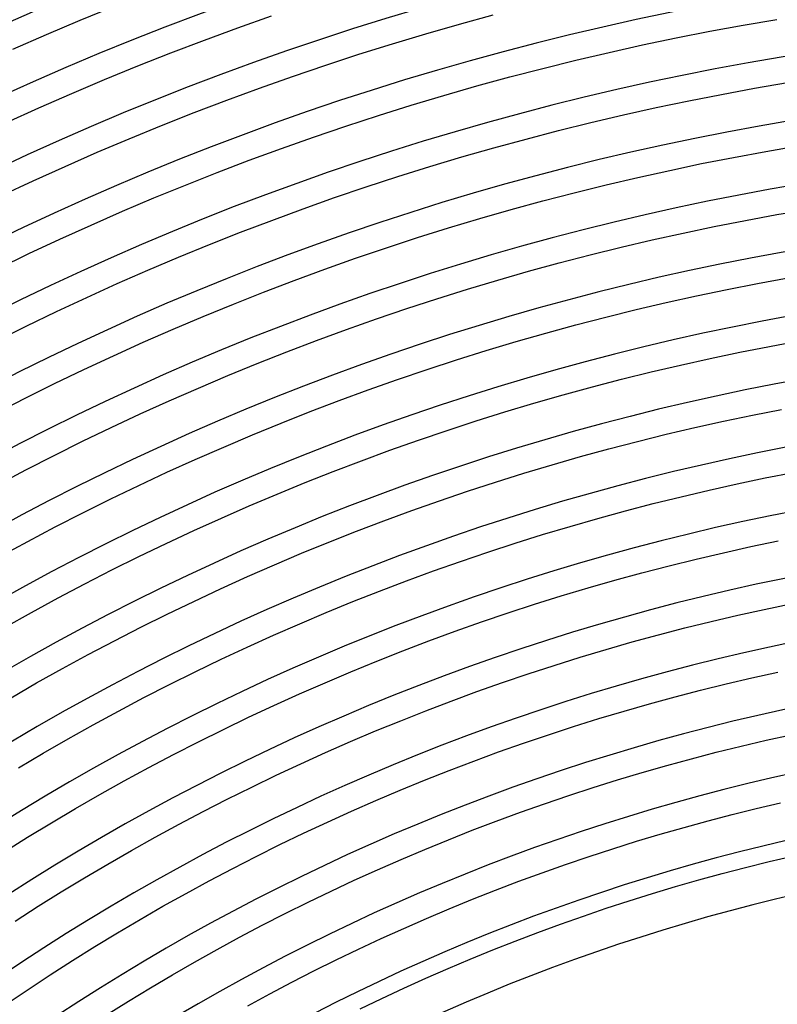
# Model space of a CAD drawing. Header units: millimetres. Extents: x -385 to 385, y -385 to 385.
# Tile 90 of 113: x -128 to -48, y 189 to 293. Entities that reach past the tile are written whole.
import ezdxf

# ---------------------------------------------------------------- set-up
doc = ezdxf.new("R2010")
doc.units = ezdxf.units.MM
doc.layers.add('THICK', color=7, linetype='Continuous')

msp = doc.modelspace()

# ---------------------------------------------------------------- linework, layer by layer
at = {"layer": 'THICK'}
for p, q in [((-121.75, 292.69), (-118.2, 294.14)), ((-81.81, 292.27), (-78.26, 293.24)), ((-125.3, 291.19), (-121.75, 292.69)), ((-105.13, 291.9), (-101.58, 293.15)), ((-85.35, 291.25), (-81.81, 292.27)), ((-55.46, 291.52), (-51.92, 292.17)), ((-51.92, 292.17), (-48.38, 292.78)), ((-128.82, 289.65), (-125.3, 291.19)), ((-108.66, 290.6), (-105.13, 291.9)), ((-88.87, 290.2), (-85.35, 291.25)), ((-59, 290.83), (-55.46, 291.52)), ((-112.18, 289.26), (-108.66, 290.6)), ((-92.39, 289.1), (-88.87, 290.2)), ((-62.52, 290.09), (-59, 290.83)), ((-115.68, 287.88), (-112.18, 289.26)), ((-95.88, 287.96), (-92.39, 289.1)), ((-69.54, 288.49), (-66.03, 289.31)), ((-66.03, 289.31), (-62.52, 290.09)), ((-73.03, 287.62), (-69.54, 288.49)), ((-119.16, 286.45), (-115.68, 287.88)), ((-99.37, 286.77), (-95.88, 287.96)), ((-76.51, 286.72), (-73.03, 287.62)), ((-122.63, 284.99), (-119.16, 286.45)), ((-102.84, 285.54), (-99.37, 286.77)), ((-79.99, 285.77), (-76.51, 286.72)), ((-50.74, 285.53), (-47.28, 286.12)), ((-126.08, 283.48), (-122.63, 284.99)), ((-106.3, 284.28), (-102.84, 285.54)), ((-83.45, 284.78), (-79.99, 285.77)), ((-54.2, 284.89), (-50.74, 285.53)), ((-109.74, 282.97), (-106.3, 284.28)), ((-86.9, 283.74), (-83.45, 284.78)), ((-61.1, 283.49), (-57.65, 284.21)), ((-57.65, 284.21), (-54.2, 284.89)), ((-129.5, 281.93), (-126.08, 283.48)), ((-113.16, 281.61), (-109.74, 282.97)), ((-90.33, 282.67), (-86.9, 283.74)), ((-64.53, 282.73), (-61.1, 283.49)), ((-93.75, 281.55), (-90.33, 282.67)), ((-71.37, 281.08), (-67.96, 281.93)), ((-67.96, 281.93), (-64.53, 282.73)), ((-116.57, 280.22), (-113.16, 281.61)), ((-97.16, 280.39), (-93.75, 281.55)), ((-74.77, 280.19), (-71.37, 281.08)), ((-119.96, 278.79), (-116.57, 280.22)), ((-100.55, 279.19), (-97.16, 280.39)), ((-78.17, 279.27), (-74.77, 280.19)), ((-123.33, 277.31), (-119.96, 278.79)), ((-103.93, 277.95), (-100.55, 279.19)), ((-81.55, 278.3), (-78.17, 279.27)), ((-52.94, 278.26), (-49.56, 278.88)), ((-49.56, 278.88), (-46.18, 279.46)), ((-107.3, 276.67), (-103.93, 277.95)), ((-84.92, 277.29), (-81.55, 278.3)), ((-56.31, 277.6), (-52.94, 278.26)), ((-126.69, 275.79), (-123.33, 277.31)), ((-110.65, 275.35), (-107.3, 276.67)), ((-88.28, 276.24), (-84.92, 277.29)), ((-63.03, 276.15), (-59.67, 276.89)), ((-59.67, 276.89), (-56.31, 277.6)), ((-130.02, 274.24), (-126.69, 275.79)), ((-91.62, 275.15), (-88.28, 276.24)), ((-66.37, 275.36), (-63.03, 276.15)), ((-113.98, 273.99), (-110.65, 275.35)), ((-94.95, 274.02), (-91.62, 275.15)), ((-69.71, 274.54), (-66.37, 275.36)), ((-117.29, 272.59), (-113.98, 273.99)), ((-98.27, 272.84), (-94.95, 274.02)), ((-76.35, 272.77), (-73.03, 273.67)), ((-73.03, 273.67), (-69.71, 274.54)), ((-120.59, 271.14), (-117.29, 272.59)), ((-101.57, 271.63), (-98.27, 272.84)), ((-79.65, 271.82), (-76.35, 272.77)), ((-48.38, 272.23), (-45.08, 272.8)), ((-104.86, 270.38), (-101.57, 271.63)), ((-82.94, 270.83), (-79.65, 271.82)), ((-54.97, 270.98), (-51.68, 271.63)), ((-51.68, 271.63), (-48.38, 272.23)), ((-123.87, 269.66), (-120.59, 271.14)), ((-86.22, 269.81), (-82.94, 270.83)), ((-58.25, 270.29), (-54.97, 270.98)), ((-127.13, 268.14), (-123.87, 269.66)), ((-108.13, 269.09), (-104.86, 270.38)), ((-89.49, 268.74), (-86.22, 269.81)), ((-64.79, 268.8), (-61.53, 269.57)), ((-61.53, 269.57), (-58.25, 270.29)), ((-111.38, 267.76), (-108.13, 269.09)), ((-92.74, 267.64), (-89.49, 268.74)), ((-68.05, 268), (-64.79, 268.8)), ((-130.37, 266.58), (-127.13, 268.14)), ((-114.62, 266.39), (-111.38, 267.76)), ((-95.98, 266.49), (-92.74, 267.64)), ((-71.29, 267.15), (-68.05, 268)), ((-117.85, 264.98), (-114.62, 266.39)), ((-99.21, 265.31), (-95.98, 266.49)), ((-77.75, 265.34), (-74.53, 266.27)), ((-74.53, 266.27), (-71.29, 267.15)), ((-102.42, 264.09), (-99.21, 265.31)), ((-80.97, 264.38), (-77.75, 265.34)), ((-50.42, 265), (-47.2, 265.59)), ((-121.05, 263.53), (-117.85, 264.98)), ((-84.17, 263.38), (-80.97, 264.38)), ((-56.83, 263.7), (-53.63, 264.37)), ((-53.63, 264.37), (-50.42, 265)), ((-124.24, 262.04), (-121.05, 263.53)), ((-105.61, 262.82), (-102.42, 264.09)), ((-87.35, 262.34), (-84.17, 263.38)), ((-60.03, 262.99), (-56.83, 263.7)), ((-108.79, 261.52), (-105.61, 262.82)), ((-90.53, 261.26), (-87.35, 262.34)), ((-66.39, 261.45), (-63.21, 262.24)), ((-63.21, 262.24), (-60.03, 262.99)), ((-127.41, 260.51), (-124.24, 262.04)), ((-111.96, 260.19), (-108.79, 261.52)), ((-93.69, 260.14), (-90.53, 261.26)), ((-69.55, 260.63), (-66.39, 261.45)), ((-130.56, 258.95), (-127.41, 260.51)), ((-115.1, 258.81), (-111.96, 260.19)), ((-96.84, 258.99), (-93.69, 260.14)), ((-72.71, 259.77), (-69.55, 260.63)), ((-75.85, 258.87), (-72.71, 259.77)), ((-118.23, 257.39), (-115.1, 258.81)), ((-99.98, 257.79), (-96.84, 258.99)), ((-78.99, 257.93), (-75.85, 258.87)), ((-52.29, 257.75), (-49.16, 258.37)), ((-49.16, 258.37), (-46.02, 258.94)), ((-121.35, 255.94), (-118.23, 257.39)), ((-103.09, 256.56), (-99.98, 257.79)), ((-85.22, 255.93), (-82.11, 256.95)), ((-82.11, 256.95), (-78.99, 257.93)), ((-58.52, 256.41), (-55.41, 257.1)), ((-55.41, 257.1), (-52.29, 257.75)), ((-124.44, 254.45), (-121.35, 255.94)), ((-106.2, 255.29), (-103.09, 256.56)), ((-88.32, 254.88), (-85.22, 255.93)), ((-61.63, 255.68), (-58.52, 256.41)), ((-109.29, 253.99), (-106.2, 255.29)), ((-91.41, 253.79), (-88.32, 254.88)), ((-67.81, 254.11), (-64.73, 254.91)), ((-64.73, 254.91), (-61.63, 255.68)), ((-127.52, 252.92), (-124.44, 254.45)), ((-112.36, 252.64), (-109.29, 253.99)), ((-70.89, 253.27), (-67.81, 254.11)), ((-130.58, 251.36), (-127.52, 252.92)), ((-94.48, 252.66), (-91.41, 253.79)), ((-73.96, 252.39), (-70.89, 253.27)), ((-115.42, 251.26), (-112.36, 252.64)), ((-97.53, 251.5), (-94.48, 252.66)), ((-77.01, 251.47), (-73.96, 252.39)), ((-118.46, 249.84), (-115.42, 251.26)), ((-100.58, 250.3), (-97.53, 251.5)), ((-80.06, 250.52), (-77.01, 251.47)), ((-53.99, 250.5), (-50.94, 251.13)), ((-50.94, 251.13), (-47.89, 251.73)), ((-121.48, 248.39), (-118.46, 249.84)), ((-103.61, 249.06), (-100.58, 250.3)), ((-83.09, 249.53), (-80.06, 250.52)), ((-60.05, 249.12), (-57.02, 249.83)), ((-57.02, 249.83), (-53.99, 250.5)), ((-106.62, 247.78), (-103.61, 249.06)), ((-86.11, 248.5), (-83.09, 249.53)), ((-63.06, 248.37), (-60.05, 249.12)), ((-124.48, 246.89), (-121.48, 248.39)), ((-109.62, 246.47), (-106.62, 247.78)), ((-89.12, 247.44), (-86.11, 248.5)), ((-66.07, 247.59), (-63.06, 248.37)), ((-127.47, 245.37), (-124.48, 246.89)), ((-92.11, 246.34), (-89.12, 247.44)), ((-72.06, 245.91), (-69.07, 246.77)), ((-69.07, 246.77), (-66.07, 247.59)), ((-112.6, 245.13), (-109.62, 246.47)), ((-95.09, 245.21), (-92.11, 246.34)), ((-75.04, 245.02), (-72.06, 245.91)), ((-130.43, 243.8), (-127.47, 245.37)), ((-115.56, 243.74), (-112.6, 245.13)), ((-98.06, 244.03), (-95.09, 245.21)), ((-78, 244.09), (-75.04, 245.02)), ((-52.56, 243.9), (-49.6, 244.52)), ((-49.6, 244.52), (-46.63, 245.1)), ((-118.51, 242.32), (-115.56, 243.74)), ((-101.01, 242.83), (-98.06, 244.03)), ((-80.96, 243.13), (-78, 244.09)), ((-55.52, 243.24), (-52.56, 243.9)), ((-103.95, 241.58), (-101.01, 242.83)), ((-83.9, 242.13), (-80.96, 243.13)), ((-61.4, 241.83), (-58.47, 242.55)), ((-58.47, 242.55), (-55.52, 243.24)), ((-121.44, 240.87), (-118.51, 242.32)), ((-106.87, 240.31), (-103.95, 241.58)), ((-86.83, 241.09), (-83.9, 242.13)), ((-64.33, 241.06), (-61.4, 241.83)), ((-124.36, 239.38), (-121.44, 240.87)), ((-89.75, 240.02), (-86.83, 241.09)), ((-67.25, 240.27), (-64.33, 241.06)), ((-127.25, 237.85), (-124.36, 239.38)), ((-109.78, 238.99), (-106.87, 240.31)), ((-92.65, 238.91), (-89.75, 240.02)), ((-73.06, 238.56), (-70.16, 239.43)), ((-70.16, 239.43), (-67.25, 240.27)), ((-112.67, 237.64), (-109.78, 238.99)), ((-95.54, 237.77), (-92.65, 238.91)), ((-75.95, 237.66), (-73.06, 238.56)), ((-130.13, 236.29), (-127.25, 237.85)), ((-115.55, 236.26), (-112.67, 237.64)), ((-98.42, 236.6), (-95.54, 237.77)), ((-78.82, 236.72), (-75.95, 237.66)), ((-54.02, 236.66), (-51.14, 237.3)), ((-51.14, 237.3), (-48.26, 237.9)), ((-118.4, 234.84), (-115.55, 236.26)), ((-101.28, 235.38), (-98.42, 236.6)), ((-81.69, 235.75), (-78.82, 236.72)), ((-56.88, 235.99), (-54.02, 236.66)), ((-104.13, 234.14), (-101.28, 235.38)), ((-84.54, 234.74), (-81.69, 235.75)), ((-62.59, 234.54), (-59.74, 235.28)), ((-59.74, 235.28), (-56.88, 235.99)), ((-121.24, 233.39), (-118.4, 234.84)), ((-87.38, 233.7), (-84.54, 234.74)), ((-65.43, 233.77), (-62.59, 234.54)), ((-124.07, 231.9), (-121.24, 233.39)), ((-106.96, 232.86), (-104.13, 234.14)), ((-90.21, 232.62), (-87.38, 233.7)), ((-68.26, 232.95), (-65.43, 233.77)), ((-109.78, 231.54), (-106.96, 232.86)), ((-93.03, 231.51), (-90.21, 232.62)), ((-73.89, 231.23), (-71.08, 232.11)), ((-71.08, 232.11), (-68.26, 232.95)), ((-126.87, 230.38), (-124.07, 231.9)), ((-112.58, 230.19), (-109.78, 231.54)), ((-95.83, 230.36), (-93.03, 231.51)), ((-76.69, 230.32), (-73.89, 231.23)), ((-49.72, 230.7), (-46.92, 231.29)), ((-129.65, 228.82), (-126.87, 230.38)), ((-115.36, 228.81), (-112.58, 230.19)), ((-98.62, 229.18), (-95.83, 230.36)), ((-79.48, 229.37), (-76.69, 230.32)), ((-55.3, 229.43), (-52.51, 230.08)), ((-52.51, 230.08), (-49.72, 230.7)), ((-101.39, 227.97), (-98.62, 229.18)), ((-82.26, 228.39), (-79.48, 229.37)), ((-58.08, 228.74), (-55.3, 229.43)), ((-118.13, 227.4), (-115.36, 228.81)), ((-104.15, 226.72), (-101.39, 227.97)), ((-85.02, 227.37), (-82.26, 228.39)), ((-63.61, 227.27), (-60.85, 228.02)), ((-60.85, 228.02), (-58.08, 228.74)), ((-120.88, 225.95), (-118.13, 227.4)), ((-87.77, 226.33), (-85.02, 227.37)), ((-66.36, 226.48), (-63.61, 227.27)), ((-123.61, 224.46), (-120.88, 225.95)), ((-106.89, 225.44), (-104.15, 226.72)), ((-90.51, 225.25), (-87.77, 226.33)), ((-69.11, 225.66), (-66.36, 226.48)), ((-109.62, 224.13), (-106.89, 225.44)), ((-93.24, 224.13), (-90.51, 225.25)), ((-71.84, 224.8), (-69.11, 225.66)), ((-126.33, 222.95), (-123.61, 224.46)), ((-112.33, 222.79), (-109.62, 224.13)), ((-95.95, 222.98), (-93.24, 224.13)), ((-77.27, 222.99), (-74.56, 223.91)), ((-74.56, 223.91), (-71.84, 224.8)), ((-51.01, 223.5), (-48.3, 224.1)), ((-129.02, 221.4), (-126.33, 222.95)), ((-115.02, 221.41), (-112.33, 222.79)), ((-98.65, 221.8), (-95.95, 222.98)), ((-79.97, 222.04), (-77.27, 222.99)), ((-56.42, 222.2), (-53.72, 222.87)), ((-53.72, 222.87), (-51.01, 223.5)), ((-101.33, 220.59), (-98.65, 221.8)), ((-82.66, 221.05), (-79.97, 222.04)), ((-59.11, 221.5), (-56.42, 222.2)), ((-117.7, 219.99), (-115.02, 221.41)), ((-85.33, 220.03), (-82.66, 221.05)), ((-64.47, 220), (-61.79, 220.77)), ((-61.79, 220.77), (-59.11, 221.5)), ((-120.36, 218.55), (-117.7, 219.99)), ((-104, 219.34), (-101.33, 220.59)), ((-87.99, 218.98), (-85.33, 220.03)), ((-67.13, 219.2), (-64.47, 220)), ((-106.65, 218.07), (-104, 219.34)), ((-90.64, 217.9), (-87.99, 218.98)), ((-69.78, 218.37), (-67.13, 219.2)), ((-123, 217.08), (-120.36, 218.55)), ((-109.29, 216.76), (-106.65, 218.07)), ((-93.28, 216.78), (-90.64, 217.9)), ((-72.43, 217.51), (-69.78, 218.37)), ((-125.62, 215.57), (-123, 217.08)), ((-111.91, 215.42), (-109.29, 216.76)), ((-95.9, 215.64), (-93.28, 216.78)), ((-77.68, 215.69), (-75.06, 216.61)), ((-75.06, 216.61), (-72.43, 217.51)), ((-52.14, 216.3), (-49.51, 216.92)), ((-49.51, 216.92), (-46.88, 217.51)), ((-128.23, 214.03), (-125.62, 215.57)), ((-98.51, 214.46), (-95.9, 215.64)), ((-80.29, 214.73), (-77.68, 215.69)), ((-57.37, 214.98), (-54.76, 215.66)), ((-54.76, 215.66), (-52.14, 216.3)), ((-114.51, 214.04), (-111.91, 215.42)), ((-82.89, 213.74), (-80.29, 214.73)), ((-59.97, 214.26), (-57.37, 214.98)), ((-117.1, 212.64), (-114.51, 214.04)), ((-101.11, 213.25), (-98.51, 214.46)), ((-85.48, 212.72), (-82.89, 213.74)), ((-65.15, 212.75), (-62.57, 213.52)), ((-62.57, 213.52), (-59.97, 214.26)), ((-119.67, 211.2), (-117.1, 212.64)), ((-103.68, 212), (-101.11, 213.25)), ((-88.05, 211.67), (-85.48, 212.72)), ((-67.73, 211.94), (-65.15, 212.75)), ((-106.25, 210.73), (-103.68, 212)), ((-90.61, 210.58), (-88.05, 211.67)), ((-70.29, 211.1), (-67.73, 211.94)), ((-122.22, 209.74), (-119.67, 211.2)), ((-108.8, 209.43), (-106.25, 210.73)), ((-93.16, 209.47), (-90.61, 210.58)), ((-72.85, 210.24), (-70.29, 211.1)), ((-50.56, 209.74), (-48.01, 210.34)), ((-124.76, 208.24), (-122.22, 209.74)), ((-111.33, 208.09), (-108.8, 209.43)), ((-95.69, 208.32), (-93.16, 209.47)), ((-77.93, 208.41), (-75.39, 209.34)), ((-75.39, 209.34), (-72.85, 210.24)), ((-53.1, 209.11), (-50.56, 209.74)), ((-98.21, 207.15), (-95.69, 208.32)), ((-80.45, 207.45), (-77.93, 208.41)), ((-58.15, 207.76), (-55.63, 208.45)), ((-55.63, 208.45), (-53.1, 209.11)), ((-127.28, 206.71), (-124.76, 208.24)), ((-113.84, 206.73), (-111.33, 208.09)), ((-82.96, 206.46), (-80.45, 207.45)), ((-60.67, 207.04), (-58.15, 207.76)), ((-129.77, 205.15), (-127.28, 206.71)), ((-116.34, 205.33), (-113.84, 206.73)), ((-100.72, 205.94), (-98.21, 207.15)), ((-85.46, 205.43), (-82.96, 206.46)), ((-65.67, 205.51), (-63.18, 206.29)), ((-63.18, 206.29), (-60.67, 207.04)), ((-118.83, 203.9), (-116.34, 205.33)), ((-103.21, 204.7), (-100.72, 205.94)), ((-87.94, 204.38), (-85.46, 205.43)), ((-68.16, 204.7), (-65.67, 205.51)), ((-105.68, 203.44), (-103.21, 204.7)), ((-90.42, 203.3), (-87.94, 204.38)), ((-70.64, 203.86), (-68.16, 204.7)), ((-51.68, 203.54), (-49.21, 204.15)), ((-49.21, 204.15), (-46.73, 204.73)), ((-121.29, 202.45), (-118.83, 203.9)), ((-108.14, 202.14), (-105.68, 203.44)), ((-92.88, 202.19), (-90.42, 203.3)), ((-73.11, 202.99), (-70.64, 203.86)), ((-54.15, 202.9), (-51.68, 203.54)), ((-123.74, 200.96), (-121.29, 202.45)), ((-110.59, 200.81), (-108.14, 202.14)), ((-95.32, 201.05), (-92.88, 202.19)), ((-78.01, 201.15), (-75.56, 202.08)), ((-75.56, 202.08), (-73.11, 202.99)), ((-59.05, 201.53), (-56.6, 202.23)), ((-56.6, 202.23), (-54.15, 202.9)), ((-97.75, 199.88), (-95.32, 201.05)), ((-80.44, 200.19), (-78.01, 201.15)), ((-61.49, 200.8), (-59.05, 201.53)), ((-126.16, 199.45), (-123.74, 200.96)), ((-113.02, 199.46), (-110.59, 200.81)), ((-82.87, 199.2), (-80.44, 200.19)), ((-66.35, 199.24), (-63.92, 200.03)), ((-63.92, 200.03), (-61.49, 200.8)), ((-128.57, 197.9), (-126.16, 199.45)), ((-115.43, 198.07), (-113.02, 199.46)), ((-100.17, 198.68), (-97.75, 199.88)), ((-85.28, 198.18), (-82.87, 199.2)), ((-68.76, 198.42), (-66.35, 199.24)), ((-117.82, 196.66), (-115.43, 198.07)), ((-102.57, 197.45), (-100.17, 198.68)), ((-87.67, 197.13), (-85.28, 198.18)), ((-71.16, 197.58), (-68.76, 198.42)), ((-104.96, 196.19), (-102.57, 197.45)), ((-90.06, 196.05), (-87.67, 197.13)), ((-73.55, 196.7), (-71.16, 197.58)), ((-120.2, 195.21), (-117.82, 196.66)), ((-107.33, 194.9), (-104.96, 196.19)), ((-92.43, 194.95), (-90.06, 196.05)), ((-75.93, 195.79), (-73.55, 196.7)), ((-122.56, 193.74), (-120.2, 195.21)), ((-109.69, 193.58), (-107.33, 194.9)), ((-94.79, 193.81), (-92.43, 194.95)), ((-80.66, 193.89), (-78.3, 194.86)), ((-78.3, 194.86), (-75.93, 195.79)), ((-97.13, 192.65), (-94.79, 193.81)), ((-83, 192.9), (-80.66, 193.89)), ((-124.9, 192.24), (-122.56, 193.74)), ((-112.03, 192.24), (-109.69, 193.58)), ((-85.34, 191.88), (-83, 192.9)), ((-127.22, 190.71), (-124.9, 192.24)), ((-114.35, 190.87), (-112.03, 192.24)), ((-99.46, 191.46), (-97.13, 192.65)), ((-87.66, 190.83), (-85.34, 191.88)), ((-129.52, 189.15), (-127.22, 190.71)), ((-116.66, 189.47), (-114.35, 190.87)), ((-101.78, 190.24), (-99.46, 191.46)), ((-89.97, 189.75), (-87.66, 190.83)), ((-104.08, 188.99), (-101.78, 190.24)), ((-92.26, 188.65), (-89.97, 189.75)), ((-118.95, 188.04), (-116.66, 189.47))]:
    msp.add_line(p, q, dxfattribs=at)
for radius, start, end in [(345, 90.3316, 134.6684), (341, 90.336, 134.6639), (337.25, 90.0861, 134.9139), (333.25, 90.3439, 134.6561), (326.5, 90.351, 134.649), (319.75, 90.3584, 134.6416), (313, 90.3661, 134.6339), (306.25, 90.3742, 134.6258), (299.5, 90.3826, 134.6174), (292.75, 90.3914, 134.6086), (286, 90.4007, 134.5993), (279.25, 90.4103, 134.5896), (272.5, 90.4205, 134.5795), (265.75, 90.4312, 134.5688), (259, 90.4424, 134.5575), (252.25, 90.4543, 134.5457), (245.5, 90.4668, 134.5332), (238.75, 90.4799, 134.52), (232, 90.4939, 134.5061), (225.25, 90.5087, 134.4914), (218.5, 90.5242, 134.4758), (211.75, 90.5396, 134.4604), (206, 90.5556, 134.4444), (191, 90.5992, 134.4008)]:
    msp.add_arc((0, 0), radius, start, end, dxfattribs=at)

doc.saveas('drawing.dxf')
